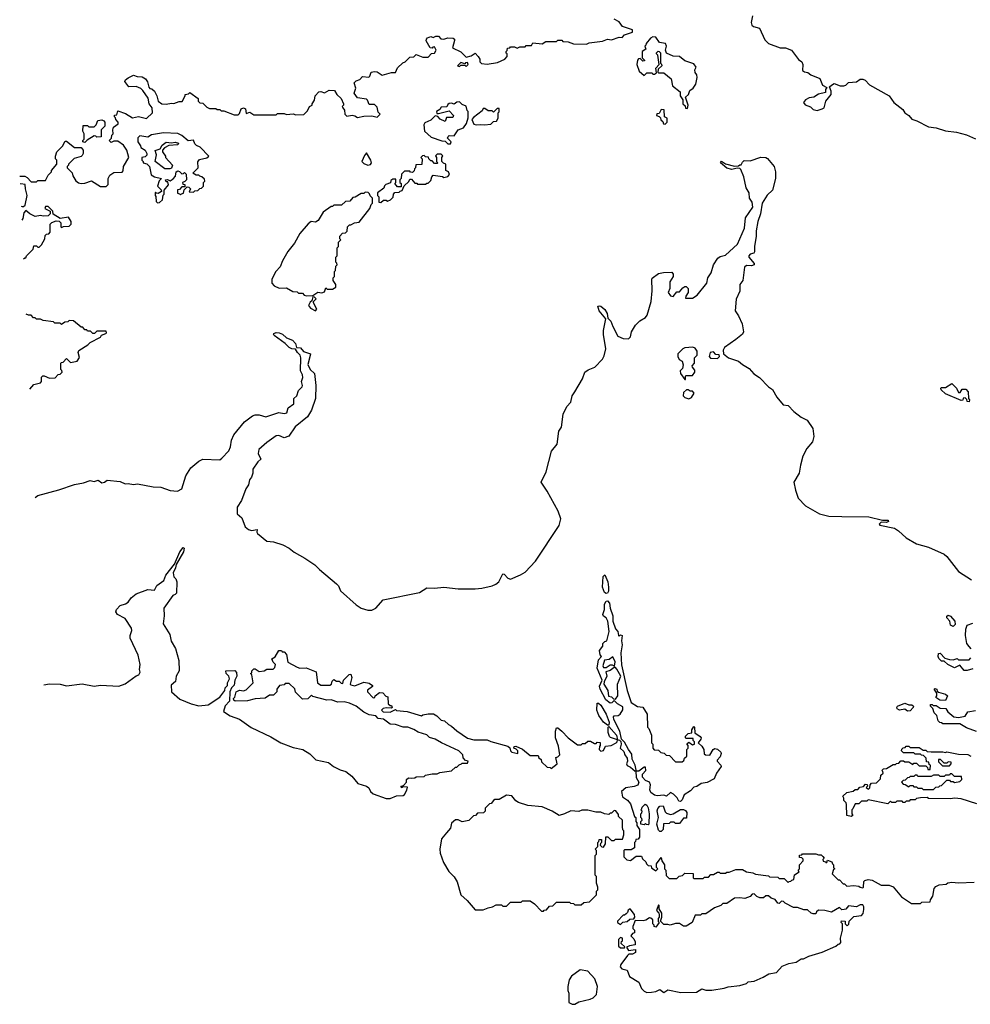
# Model space of a CAD drawing. Extents: x 2210602 to 2357277, y 510288 to 673808.
# Tile 131 of 256: x 2252007 to 2259265, y 596840 to 604357. Entities that reach past the tile are written whole.
import ezdxf

# ---------------------------------------------------------------- set-up
doc = ezdxf.new("R2010")
doc.units = 0

msp = doc.modelspace()

# ---------------------------------------------------------------- linework, layer by layer
at = {"layer": '0CON05XD'}
for points in [[(2255507.5, 604075), (2255520, 604055), (2255520, 604035), (2255531.7, 604021.7), (2255575, 604017.5), (2255655, 604031.2), (2255710, 604055), (2255730, 604075), (2255730, 604095), (2255721.7, 604101.7), (2255720, 604115), (2255728.3, 604121.7), (2255731.7, 604138.3), (2255748.3, 604141.7), (2255755, 604150), (2255785, 604150), (2255805, 604140), (2255825, 604150), (2255865, 604150), (2255875, 604160), (2255915, 604160), (2255925, 604180), (2255995, 604172.5), (2256025, 604190), (2256105, 604190), (2256115, 604200), (2256145, 604200), (2256155, 604190), (2256195, 604187.5), (2256235, 604172.5), (2256335, 604170), (2256355, 604180), (2256456.4, 604193.6), (2256495, 604208.8), (2256526.2, 604203.8), (2256585, 604224.2), (2256608, 604222), (2256625, 604240), (2256685, 604262.5), (2256685, 604280), (2256610, 604305), (2256585, 604340), (2256545, 604360)], [(2257602.5, 604385), (2257591.2, 604335), (2257597.5, 604315), (2257610, 604305), (2257655, 604292.5), (2257695, 604202.5), (2257724.2, 604174.2), (2257813, 604143), (2257855, 604141.2), (2257900, 604125), (2257952.3, 604052.3), (2257977.5, 604035), (2257986.7, 604015), (2257985, 603970), (2257998.3, 603958.3), (2258025, 603952.5), (2258046.4, 603936.4), (2258115, 603907.5), (2258137.7, 603857.7), (2258168.3, 603838.3), (2258160, 603825), (2258158.3, 603801.7), (2258105, 603787.5), (2258070, 603765), (2258035, 603760), (2258007.5, 603745), (2257992.5, 603725), (2258005, 603707.5), (2258045, 603692.5), (2258065, 603670), (2258095, 603663.3), (2258133.3, 603676.7), (2258150, 603685), (2258162.5, 603735), (2258202.5, 603785), (2258201.7, 603811.7), (2258190, 603845), (2258205, 603857.5), (2258225, 603870), (2258270.7, 603850.7), (2258298.3, 603851.7), (2258315, 603857.5), (2258335, 603876.7), (2258395, 603882.5), (2258425, 603902.5), (2258445, 603903.3), (2258462.5, 603895), (2258495, 603860), (2258645, 603776.7), (2258682, 603725), (2258750, 603670), (2258765.8, 603645), (2258794.6, 603624.6), (2258817.5, 603597.5), (2258855.6, 603585.6), (2258945, 603538.8), (2259005, 603530), (2259075, 603507.5), (2259159.3, 603499.3), (2259235, 603477.5), (2259305, 603447.5)], [(2252006.9, 603162.5), (2252045, 603162.5), (2252063, 603153), (2252095, 603120), (2252135, 603120), (2252145, 603130), (2252205, 603130), (2252225, 603170), (2252250, 603195), (2252250, 603205), (2252290, 603255), (2252290, 603285), (2252280, 603295), (2252280, 603315), (2252291.7, 603348.3), (2252335, 603390), (2252355, 603430), (2252365, 603430), (2252425, 603380), (2252475, 603380), (2252491.7, 603361.7), (2252492.5, 603335), (2252485, 603320), (2252477, 603313), (2252421.7, 603298.3), (2252380, 603255), (2252380, 603245), (2252370, 603235), (2252370, 603225), (2252408.3, 603188.3), (2252413.8, 603165), (2252435, 603127.5), (2252455, 603112.5), (2252475, 603106.7), (2252505, 603110), (2252555, 603126.7), (2252625, 603082.5), (2252667, 603083), (2252681.7, 603098.3), (2252682.5, 603145), (2252695, 603170), (2252725, 603190), (2252788.3, 603191.7), (2252797, 603203), (2252800, 603235), (2252840, 603305), (2252825, 603360), (2252799.3, 603399.3), (2252755, 603430), (2252725, 603430), (2252705, 603420), (2252690, 603435), (2252708.3, 603451.7), (2252710, 603475), (2252720, 603485), (2252717.5, 603515), (2252723, 603537), (2252758.3, 603561.7), (2252760, 603575), (2252740, 603595), (2252738.3, 603608.3), (2252730, 603615), (2252731.7, 603628.3), (2252748.3, 603631.7), (2252755, 603660), (2252815, 603640), (2252867, 603607), (2252915, 603616.7), (2252975, 603602.5), (2253020, 603645), (2253017.5, 603685), (2252996.7, 603715), (2252987, 603757), (2252946.4, 603816.4), (2252930.7, 603830.7), (2252895, 603846.7), (2252840, 603845), (2252810, 603885), (2252813.6, 603896.4), (2252835, 603912.5), (2252875, 603932.5), (2252905, 603922.5), (2252941.7, 603921.7), (2252966.4, 603906.4), (2252981.7, 603881.7), (2252991.7, 603841.7), (2253001.7, 603831.7), (2253015, 603830), (2253035, 603810), (2253053.3, 603775), (2253063.8, 603735), (2253092.5, 603715), (2253125, 603710.8), (2253165, 603718.8), (2253185, 603716.7), (2253225, 603732.5), (2253247, 603733), (2253270, 603775), (2253270, 603785), (2253295, 603790), (2253305, 603800), (2253370, 603755), (2253370, 603735), (2253381.7, 603721.7), (2253405, 603720), (2253435, 603690), (2253455, 603680), (2253505, 603680), (2253515, 603670), (2253535, 603670), (2253545, 603660), (2253565, 603660), (2253645, 603630), (2253675, 603630), (2253685, 603640), (2253698.8, 603675), (2253715, 603683.8), (2253730, 603675), (2253735, 603640), (2253765, 603650), (2253795, 603630), (2253965, 603630), (2253975, 603640), (2254025, 603640), (2254045, 603632.5), (2254095, 603637.5), (2254115, 603630), (2254177, 603633), (2254205, 603660), (2254220, 603695), (2254240, 603705), (2254240, 603715), (2254257, 603743), (2254262.5, 603775), (2254290, 603805), (2254305, 603807.5), (2254335, 603797.5), (2254370.7, 603819.3), (2254410, 603815), (2254427.5, 603785), (2254462.5, 603755), (2254480, 603715), (2254480, 603705), (2254470, 603695), (2254473, 603683), (2254487.5, 603665), (2254490, 603635), (2254505, 603620), (2254545, 603627.5), (2254565, 603623.3), (2254585, 603610), (2254635, 603621.2), (2254695, 603622.5), (2254735, 603612.5), (2254760, 603635), (2254745, 603650), (2254735, 603690), (2254715, 603710), (2254675, 603710), (2254663.3, 603743.3), (2254655, 603750), (2254585, 603760), (2254560, 603795), (2254572.5, 603835), (2254560, 603875), (2254575, 603890), (2254605, 603900), (2254625, 603922.5), (2254671.7, 603918.3), (2254680, 603925), (2254690, 603955), (2254715, 603962.5), (2254735, 603957.5), (2254775, 603932.5), (2254845, 603952.5), (2254877, 603953), (2254891.7, 603988.3), (2254931.7, 604028.3), (2254950, 604035), (2254985, 604070), (2255017, 604073), (2255035, 604090), (2255085, 604070), (2255125, 604070), (2255151.7, 604098.3), (2255175, 604100), (2255187.5, 604125), (2255175, 604150), (2255161.7, 604148.3), (2255155, 604140), (2255141.7, 604141.7), (2255110, 604195), (2255111.7, 604208.3), (2255121.7, 604218.3), (2255145, 604227.5), (2255165, 604220), (2255185, 604230), (2255205, 604230), (2255221.7, 604211.7), (2255245, 604207.5), (2255275, 604217.5), (2255317, 604217), (2255327, 604207), (2255327, 604197), (2255311.7, 604141.7), (2255375, 604112.5), (2255415, 604070), (2255455, 604080), (2255485, 604100), (2255507.5, 604075)], [(2257105, 603680), (2257110, 603705), (2257090, 603765), (2257112.5, 603785), (2257123.6, 603816.4), (2257150, 603835), (2257170, 603865), (2257180, 603915), (2257177.5, 603935), (2257163, 603953), (2257162.5, 603975), (2257172.5, 603995), (2257155, 604020), (2257085, 604043.3), (2257045, 604076), (2256995, 604078), (2256945, 604102.5), (2256937.5, 604125), (2256946, 604155), (2256936.7, 604175), (2256891.7, 604181.7), (2256863, 604223), (2256840, 604225), (2256822.5, 604215), (2256790, 604175), (2256788.3, 604161.7), (2256780, 604155), (2256788.3, 604131.7), (2256760, 604115), (2256760, 604065), (2256778.3, 604048.3), (2256778.3, 604041.7), (2256765, 604040), (2256745, 604060), (2256731.7, 604058.3), (2256723, 604047), (2256720, 604015), (2256737.5, 603965), (2256775, 603930), (2256795, 603950), (2256835, 603950), (2256841.7, 603941.7), (2256855, 603940), (2256868.3, 603951.7), (2256863, 603987), (2256890, 604015), (2256880, 604085), (2256870, 604095), (2256870, 604105), (2256883, 604117), (2256890, 604115), (2256900, 604105), (2256900, 604025), (2256908.3, 604018.3), (2256910, 604005), (2256881.7, 603978.3), (2256880, 603955), (2256885, 603950), (2256925, 603950), (2256980, 603905), (2256991.7, 603851.7), (2257050, 603805), (2257050, 603775), (2257070, 603745), (2257070, 603715), (2257088.3, 603698.3), (2257091.7, 603681.7), (2257105, 603680)], [(2255415, 604000), (2255430, 604015), (2255425, 604030), (2255411.7, 604028.3), (2255405, 604020), (2255375, 604030), (2255350, 604005), (2255365, 604000), (2255375, 604010), (2255405, 604010), (2255415, 604000)], [(2255295, 603410), (2255300, 603425), (2255273, 603453), (2255277.5, 603465), (2255285, 603472.5), (2255325, 603470), (2255353.6, 603516.4), (2255395, 603530), (2255417.5, 603565), (2255431.7, 603608.3), (2255430, 603655), (2255423, 603663), (2255417, 603697), (2255385, 603710), (2255365, 603730), (2255345, 603727.5), (2255325, 603712.5), (2255305, 603720), (2255285, 603717.5), (2255275, 603710), (2255268.3, 603691.7), (2255225, 603690), (2255215, 603670), (2255190, 603655), (2255191.7, 603641.7), (2255205, 603640), (2255285, 603660), (2255320, 603625), (2255315, 603610), (2255265, 603610), (2255255, 603580), (2255217, 603597), (2255198.3, 603618.3), (2255178.3, 603621.7), (2255145, 603590), (2255101.2, 603568.8), (2255092.5, 603555), (2255096.7, 603505), (2255149.3, 603459.3), (2255230.7, 603430.7), (2255255, 603430), (2255275, 603410), (2255295, 603410)], [(2255555, 603553.3), (2255605, 603560), (2255625, 603580), (2255648.3, 603581.7), (2255660, 603605), (2255660, 603645), (2255667, 603653), (2255668.3, 603678.3), (2255651.7, 603678.3), (2255625, 603650), (2255615, 603660), (2255585, 603660), (2255558.3, 603678.3), (2255545, 603680), (2255538.3, 603661.7), (2255470.7, 603609.3), (2255460, 603595), (2255475, 603560), (2255495, 603553.3), (2255525, 603557.5), (2255555, 603553.3)], [(2256935, 603560), (2256950, 603575), (2256950, 603605), (2256930, 603615), (2256928.3, 603668.3), (2256905, 603670), (2256888.3, 603641.7), (2256871.7, 603638.3), (2256870, 603625), (2256888.3, 603618.3), (2256898.3, 603608.3), (2256901.7, 603591.7), (2256918.3, 603578.3), (2256921.7, 603561.7), (2256935, 603560)], [(2252505, 603420), (2252490, 603425), (2252490, 603435), (2252500, 603445), (2252500, 603485), (2252490, 603505), (2252491.7, 603548.3), (2252525, 603550), (2252535, 603540), (2252575, 603540), (2252590, 603555), (2252603, 603587), (2252635, 603592.5), (2252650, 603585), (2252657.5, 603575), (2252657.5, 603545), (2252630, 603515), (2252628.3, 603461.7), (2252595, 603460), (2252588.3, 603468.3), (2252575, 603470), (2252521.7, 603438.3), (2252505, 603420)], [(2253058.3, 602958.3), (2253075, 602960), (2253098.3, 602981.7), (2253102.5, 603017.5), (2253110, 603025), (2253110, 603055), (2253142.5, 603095), (2253138.3, 603118.3), (2253125, 603120), (2253120, 603135), (2253135, 603137.5), (2253155, 603127.5), (2253178.3, 603141.7), (2253197, 603163), (2253202.5, 603195), (2253215, 603202.5), (2253228.3, 603198.3), (2253245, 603180), (2253258.3, 603181.7), (2253265, 603190), (2253278.3, 603178.3), (2253280, 603135), (2253268.3, 603121.7), (2253250, 603115), (2253251.7, 603101.7), (2253268.3, 603098.3), (2253268.3, 603081.7), (2253245, 603080), (2253228.3, 603061.7), (2253211.7, 603058.3), (2253211.7, 603031.7), (2253228.3, 603028.3), (2253235, 603020), (2253241.7, 603028.3), (2253258.3, 603031.7), (2253261.7, 603058.3), (2253285, 603080), (2253298.3, 603078.3), (2253310, 603065), (2253301.7, 603041.7), (2253335, 603040), (2253345, 603050), (2253368.3, 603051.7), (2253381.7, 603068.3), (2253395, 603070), (2253410, 603085), (2253410, 603115), (2253420, 603125), (2253418.3, 603138.3), (2253398.3, 603158.3), (2253381.7, 603161.7), (2253375, 603170), (2253355, 603170), (2253330, 603185), (2253370, 603225), (2253368.3, 603271.7), (2253380.7, 603289.3), (2253435, 603302.5), (2253450, 603315), (2253385, 603382.5), (2253357, 603397), (2253345, 603410), (2253335, 603436.7), (2253292.5, 603432.5), (2253245, 603472.5), (2253215, 603487.5), (2253105, 603492.5), (2253013, 603477), (2252985, 603460), (2252925, 603470), (2252910, 603455), (2252910, 603425), (2252930, 603395), (2252931.7, 603381.7), (2252965, 603360), (2252977.5, 603335), (2252977, 603323), (2252965, 603310), (2252940, 603305), (2252940, 603285), (2252950, 603275), (2252950, 603265), (2252977, 603257), (2252997, 603237), (2253011.7, 603171.7), (2253035, 603157.5), (2253090, 603145), (2253073, 603127), (2253060, 603085), (2253088.3, 603058.3), (2253090, 603045), (2253065, 603030), (2253051.7, 603031.7), (2253045, 603040), (2253040, 603035), (2253040, 603015), (2253047.5, 603007.5), (2253048.3, 602968.3), (2253058.3, 602958.3)], [(2253153, 603217), (2253115, 603217.5), (2253040, 603275), (2253052.5, 603325), (2253041.7, 603358.3), (2253078.3, 603371.7), (2253095, 603400), (2253125, 603422.5), (2253165, 603417.5), (2253195, 603422.5), (2253220, 603415), (2253215, 603402.5), (2253145, 603397.5), (2253111.7, 603378.3), (2253098.3, 603361.7), (2253098.3, 603348.3), (2253120, 603315), (2253120, 603305), (2253172.5, 603245), (2253165, 603222.5), (2253153, 603217)], [(2252124, 600709.8), (2252145.7, 600724.3), (2252305, 600768), (2252425, 600809.2), (2252495, 600820), (2252545, 600840), (2252575, 600831.2), (2252605, 600841.4), (2252635, 600820), (2252653.3, 600825), (2252675, 600842), (2252775, 600830), (2252813.2, 600813.2), (2252835, 600817.1), (2252875, 600809.4), (2252906.1, 600813.9), (2253025, 600790.8), (2253085, 600787.1), (2253155, 600763.1), (2253212.5, 600757.5), (2253244.2, 600775.8), (2253274.8, 600875.2), (2253313.1, 600935), (2253375, 600987.7), (2253405, 601001.1), (2253535, 600997.5), (2253550.7, 601009.3), (2253603.8, 601065), (2253615.6, 601095), (2253623.7, 601146.3), (2253641.3, 601188.7), (2253723, 601287), (2253785, 601332), (2253805, 601340), (2253835, 601340), (2253885, 601323.8), (2253985, 601357.5), (2254025, 601350), (2254046.7, 601355), (2254057, 601393), (2254100, 601425), (2254100, 601465), (2254123.3, 601485), (2254136, 601525), (2254162.5, 601555), (2254165.7, 601565), (2254158, 601595), (2254168.8, 601625), (2254166.9, 601645), (2254150, 601675), (2254153.8, 601775), (2254149.1, 601795), (2254128.1, 601815), (2254112.5, 601842.5), (2254085, 601844), (2254065, 601854.2), (2254034, 601885), (2253950, 601945), (2253944, 601955), (2253948, 601962), (2253965, 601968.6), (2253987.3, 601967.3), (2254013.8, 601955), (2254045, 601929.2), (2254090, 601910), (2254113.6, 601883.6), (2254120, 601855), (2254150.7, 601850.7), (2254175, 601822.5), (2254226.1, 601806.1), (2254225.7, 601794.3), (2254206.9, 601725), (2254225, 601687.5), (2254258.8, 601655), (2254268, 601565), (2254266, 601465), (2254234.4, 601375), (2254204.3, 601325), (2254110.9, 601249.1), (2254062.7, 601177.3), (2254025, 601164.5), (2253985, 601182.9), (2253965, 601179.4), (2253895, 601128.8), (2253834, 601075), (2253828.8, 601045), (2253847, 601003), (2253825, 600982.5), (2253786.7, 600925), (2253786.7, 600895), (2253776.7, 600865), (2253762.5, 600845), (2253753.1, 600805), (2253734.4, 600775), (2253700.8, 600685), (2253666.2, 600635), (2253667.5, 600585), (2253703.3, 600555), (2253727.5, 600485), (2253754.1, 600464.1), (2253777, 600457), (2253820, 600465), (2253817.5, 600445), (2253823.3, 600435), (2253893.6, 600376.4), (2253945, 600370.8), (2254015, 600347.5), (2254065, 600322), (2254102.2, 600292.2), (2254185, 600247.1), (2254261.2, 600195), (2254295, 600160), (2254425, 600051.2), (2254440, 600035), (2254457.5, 599997.5), (2254575, 599888.6), (2254615, 599864.4), (2254665, 599848.8), (2254695, 599850), (2254725, 599863.8), (2254782.3, 599927.7), (2255060, 599985), (2255115, 600020), (2255175, 600016.2), (2255245, 600025.8), (2255355, 600012), (2255485, 600011.4), (2255535, 600015.8), (2255615, 600035.7), (2255643.2, 600046.8), (2255664, 600065), (2255695, 600126.2), (2255705, 600123.8), (2255735, 600094), (2255755, 600086.2), (2255831.7, 600118.3), (2255865, 600140), (2255946.1, 600223.9), (2256126.7, 600495), (2256138.8, 600545), (2256118.8, 600605), (2256035, 600757.5), (2255987.5, 600825), (2256027.5, 600905), (2256068.3, 601061.7), (2256110, 601115), (2256122.9, 601215), (2256142.7, 601247.3), (2256156, 601345), (2256185, 601403.3), (2256214.2, 601435.8), (2256224, 601485), (2256245, 601516.7), (2256303.3, 601615), (2256322.5, 601665), (2256346.4, 601683.6), (2256397.5, 601705), (2256457.5, 601765), (2256469.3, 601790.7), (2256483.3, 601845), (2256464.1, 601954.1), (2256464.1, 601984.1), (2256483.3, 602073.3), (2256431.4, 602135), (2256420, 602170), (2256435, 602173.3), (2256445, 602168.8), (2256475, 602143.3), (2256492, 602115), (2256498.3, 602078.3), (2256521.2, 602055), (2256534.4, 602014.4), (2256575, 601940), (2256615, 601922), (2256655, 601921.2), (2256670.8, 601935), (2256678, 601975), (2256708, 602025), (2256741.7, 602058.3), (2256785.6, 602084.4), (2256798.8, 602101.2), (2256828, 602205), (2256836.1, 602286.1), (2256832.5, 602375), (2256837, 602383), (2256885, 602418.8), (2256922.3, 602427.7), (2256985, 602428.8), (2256997.5, 602415), (2256997.5, 602395), (2256970, 602355), (2256970, 602305), (2256957.5, 602275), (2256975, 602247.5), (2256997, 602243), (2257025, 602280), (2257045, 602280), (2257070.7, 602309.3), (2257085, 602320), (2257095, 602320), (2257110, 602305), (2257110, 602275), (2257092.5, 602245), (2257091.7, 602231.7), (2257145, 602230), (2257179.2, 602255), (2257253.8, 602345), (2257261.2, 602385), (2257286.2, 602425), (2257304.2, 602485.8), (2257336.7, 602535), (2257355, 602548.8), (2257395, 602560), (2257487, 602643), (2257540, 602765), (2257548.8, 602845), (2257603.3, 602925), (2257600, 602965), (2257580, 602995), (2257577.5, 603035), (2257553, 603073), (2257537, 603157), (2257513, 603213), (2257505, 603220), (2257485, 603222.5), (2257445, 603213.3), (2257405, 603223.8), (2257357.5, 603265), (2257365, 603277.5), (2257395, 603256.7), (2257465, 603237.5), (2257495, 603240), (2257505, 603250), (2257515, 603250), (2257525, 603270), (2257538.3, 603281.7), (2257585, 603280), (2257665, 603306.7), (2257705, 603303.8), (2257717, 603297), (2257766.9, 603235), (2257777.5, 603195), (2257777.8, 603145), (2257755.7, 603055), (2257713.7, 603016.3), (2257675.6, 602955), (2257664.3, 602875.7), (2257643.5, 602815), (2257630, 602745), (2257631.2, 602705), (2257618.1, 602625), (2257618, 602585), (2257613.3, 602575), (2257584.1, 602565.9), (2257573.3, 602555), (2257574.2, 602544.2), (2257614.3, 602495), (2257614.2, 602485), (2257595, 602476.7), (2257555, 602479.2), (2257541.7, 602468.3), (2257527.1, 602365), (2257506, 602335), (2257506, 602285), (2257477, 602223), (2257470.6, 602135), (2257496, 602095), (2257522, 602035), (2257534.4, 601975), (2257525.8, 601955), (2257475.4, 601914.6), (2257387.5, 601855), (2257377.5, 601835), (2257380, 601805), (2257420, 601775), (2257495, 601748.8), (2257525, 601723.8), (2257577.5, 601695), (2257612.4, 601652.4), (2257655, 601626.2), (2257724.5, 601554.5), (2257754.2, 601534.2), (2257786.7, 601475), (2257835, 601417.5), (2257875, 601412.5), (2257916.7, 601365), (2257972.7, 601322.7), (2258019.1, 601299.1), (2258063.8, 601235), (2258070, 601175), (2258059.2, 601135), (2258016.8, 601083.2), (2257987.5, 601025), (2257968, 600955), (2257959.2, 600895), (2257918.8, 600825), (2257930, 600765), (2257951.2, 600705), (2258006.7, 600645), (2258114.2, 600584.2), (2258185, 600566.2), (2258284.2, 600564.2), (2258490.5, 600560.5), (2258595, 600536.2), (2258637.5, 600535), (2258640, 600525), (2258625, 600517.5), (2258585, 600520), (2258570, 600505), (2258575, 600497.5), (2258685, 600474.2), (2258715.6, 600455.6), (2258775, 600400), (2258854.4, 600354.4), (2258945, 600330.8), (2259065.5, 600275.5), (2259085, 600258.8), (2259174.4, 600144.4), (2259275, 600080.8)], [(2254665, 603246.2), (2254685, 603252.5), (2254693.3, 603265), (2254688, 603285), (2254655, 603340), (2254639.3, 603320.7), (2254620, 603275), (2254635, 603258), (2254665, 603246.2)], [(2254765, 602960), (2254785, 602980), (2254805, 602980), (2254815, 602972.5), (2254838.3, 602981.7), (2254858.3, 603001.7), (2254860, 603025), (2254871.7, 603038.3), (2254905, 603040), (2254911.7, 603048.3), (2254928.3, 603051.7), (2254941.7, 603088.3), (2254978.3, 603121.7), (2254985, 603140), (2254998.3, 603138.3), (2255025, 603110), (2255038.3, 603108.3), (2255045, 603100), (2255105, 603100), (2255115, 603110), (2255125, 603110), (2255145, 603130), (2255153, 603157), (2255165, 603170), (2255235, 603160), (2255245, 603152.5), (2255275, 603160), (2255287.5, 603175), (2255280, 603195), (2255260, 603205), (2255260, 603255), (2255241.7, 603261.7), (2255230, 603275), (2255230, 603305), (2255238.3, 603318.3), (2255225, 603330), (2255195, 603330), (2255181.7, 603318.3), (2255190, 603305), (2255190, 603275), (2255200, 603265), (2255195, 603260), (2255175, 603260), (2255155, 603280), (2255145, 603280), (2255130, 603295), (2255128.3, 603308.3), (2255105, 603310), (2255095, 603320), (2255081.7, 603318.3), (2255070, 603305), (2255080, 603295), (2255078.3, 603251.7), (2255031.7, 603248.3), (2255030, 603225), (2255021.7, 603218.3), (2255018.3, 603201.7), (2255005, 603190), (2254991.7, 603191.7), (2254985, 603200), (2254945, 603200), (2254921.7, 603178.3), (2254920, 603145), (2254910, 603135), (2254910, 603115), (2254920, 603105), (2254918.3, 603081.7), (2254891.7, 603081.7), (2254870, 603105), (2254880, 603115), (2254878.3, 603138.3), (2254855, 603140), (2254841.7, 603128.3), (2254838.3, 603111.7), (2254801.7, 603098.3), (2254791.7, 603088.3), (2254788.3, 603071.7), (2254740, 603035), (2254740, 603015), (2254750, 603005), (2254750, 602965), (2254765, 602960)], [(2252017.9, 602932.5), (2252025, 602930), (2252035, 602930), (2252048, 602942), (2252063.3, 603015), (2252050, 603065), (2252048.3, 603098.3), (2252015, 603102.5), (2252009.8, 603101.2)], [(2254198.3, 602248.3), (2254245, 602250), (2254283, 602277), (2254315, 602272.5), (2254335, 602280), (2254345, 602310), (2254355, 602300), (2254395, 602300), (2254420, 602315), (2254420, 602335), (2254400, 602365), (2254400, 602385), (2254410, 602395), (2254410, 602435), (2254417, 602443), (2254420, 602475), (2254430, 602485), (2254428.3, 602498.3), (2254420, 602505), (2254420, 602545), (2254430, 602555), (2254430, 602615), (2254440, 602625), (2254441.7, 602658.3), (2254460, 602675), (2254450, 602685), (2254450, 602705), (2254471.7, 602728.3), (2254495, 602730), (2254508.3, 602741.7), (2254510, 602775), (2254525, 602790), (2254535, 602790), (2254563, 602807), (2254598.3, 602811.7), (2254680, 602915), (2254690, 602945), (2254700, 602955), (2254700, 602995), (2254681.7, 603011.7), (2254678.3, 603028.3), (2254668.3, 603038.3), (2254645, 603040), (2254635, 603030), (2254615, 603030), (2254568.3, 603001.7), (2254551.7, 602998.3), (2254528.3, 602971.7), (2254495, 602970), (2254465, 602940), (2254405, 602940), (2254395, 602930), (2254385, 602930), (2254323.6, 602886.4), (2254286.4, 602823.6), (2254265, 602810), (2254233, 602817), (2254210.7, 602799.3), (2254146.4, 602723.6), (2254105, 602650), (2254053.9, 602586.1), (2254013.3, 602515), (2253995, 602470), (2253962.5, 602435), (2253932.5, 602375), (2253932.5, 602345), (2253950, 602325), (2253988.3, 602308.3), (2254045, 602310), (2254093, 602283), (2254125, 602280), (2254135, 602270), (2254165, 602270), (2254180, 602255), (2254198.3, 602248.3)], [(2252037, 602532), (2252045, 602540), (2252055, 602540), (2252060, 602555), (2252110, 602605), (2252115, 602630), (2252135, 602630), (2252145, 602620), (2252155, 602620), (2252173, 602637), (2252200, 602685), (2252201.7, 602708.3), (2252211.7, 602718.3), (2252228.3, 602721.7), (2252240, 602735), (2252240, 602795), (2252251.7, 602808.3), (2252285, 602820), (2252308.3, 602818.3), (2252320, 602805), (2252320, 602775), (2252325, 602770), (2252342.5, 602777.5), (2252385, 602780), (2252400, 602795), (2252400, 602815), (2252378.3, 602848.3), (2252315, 602840), (2252261.7, 602871.7), (2252260, 602895), (2252225, 602930), (2252205, 602930), (2252200, 602915), (2252240, 602895), (2252240, 602875), (2252225, 602860), (2252185, 602857.5), (2252165, 602862.5), (2252125, 602853.3), (2252083.9, 602873.9), (2252055, 602900), (2252038.3, 602881.7), (2252031.7, 602838.3), (2252022.9, 602827.4)], [(2254265, 602133.3), (2254276.4, 602146.4), (2254250, 602195), (2254250, 602205), (2254270, 602225), (2254258.3, 602238.3), (2254245, 602240), (2254238.3, 602211.7), (2254225, 602200), (2254212.5, 602175), (2254227.5, 602155), (2254265, 602133.3)], [(2252084.5, 601537.3), (2252115, 601572.5), (2252166.4, 601583.6), (2252172.5, 601595), (2252173, 601627), (2252183, 601637), (2252195, 601637.5), (2252235, 601620), (2252278.3, 601621.7), (2252301.7, 601648.3), (2252315, 601650), (2252330, 601665), (2252328.3, 601678.3), (2252320, 601685), (2252320, 601735), (2252325, 601740), (2252338.3, 601741.7), (2252365, 601770), (2252395, 601740), (2252445, 601750), (2252463, 601777), (2252453.3, 601815), (2252458.8, 601831.2), (2252527.5, 601875), (2252545, 601892.5), (2252625, 601932.5), (2252631.7, 601948.3), (2252665, 601960), (2252670, 601965), (2252668.3, 601978.3), (2252595, 601980), (2252578.3, 601961.7), (2252565, 601960), (2252548.3, 601978.3), (2252525, 601980), (2252518.3, 601988.3), (2252505, 601990), (2252488.3, 602008.3), (2252475, 602010), (2252417, 602057), (2252385, 602060), (2252375, 602050), (2252351.7, 602048.3), (2252325, 602030), (2252315, 602040), (2252275, 602040), (2252265, 602050), (2252185, 602060), (2252165, 602070), (2252135, 602070), (2252125, 602080), (2252111.7, 602081.7), (2252095, 602100), (2252075, 602100), (2252057.3, 602107.8)], [(2257090, 601610), (2257090, 601635), (2257095, 601640), (2257145, 601640), (2257162.5, 601665), (2257161.7, 601681.7), (2257143, 601703), (2257142.5, 601715), (2257160, 601735), (2257160, 601775), (2257180, 601795), (2257180, 601825), (2257165, 601850), (2257146.4, 601856.4), (2257085, 601852.5), (2257070, 601845), (2257033, 601807), (2257032.5, 601785), (2257043.3, 601763.3), (2257065, 601750), (2257071.7, 601721.7), (2257067, 601693), (2257050, 601675), (2257052.5, 601655), (2257085, 601610), (2257090, 601610)], [(2257335, 601770), (2257350, 601785), (2257348.3, 601798.3), (2257321.7, 601801.7), (2257305, 601820), (2257280, 601815), (2257270, 601785), (2257281.7, 601771.7), (2257335, 601770)], [(2259255, 601440), (2259241.7, 601441.7), (2259238.3, 601458.3), (2259225, 601470), (2259211.7, 601468.3), (2259208.3, 601451.7), (2259195, 601450), (2259075, 601500), (2259041.7, 601531.7), (2259040, 601545), (2259045, 601550), (2259075, 601550), (2259125, 601580), (2259160, 601545), (2259175, 601510), (2259188.3, 601511.7), (2259203, 601537), (2259230, 601535), (2259247.5, 601515), (2259250, 601465), (2259260, 601455), (2259255, 601440)], [(2257115, 601463.3), (2257136.4, 601473.6), (2257157.5, 601505), (2257145, 601520), (2257125, 601520), (2257111.7, 601531.7), (2257098.3, 601531.7), (2257075, 601510), (2257072.5, 601485), (2257085, 601472.5), (2257115, 601463.3)], [(2252192.3, 599279.2), (2252235, 599286.8), (2252315, 599283.2), (2252365, 599272.2), (2252485, 599287.1), (2252575, 599270), (2252625, 599277.5), (2252765, 599269.6), (2252813.3, 599286.7), (2252895, 599346.7), (2252916.7, 599355), (2252927.5, 599375), (2252922.5, 599395), (2252926.2, 599435), (2252911.4, 599505), (2252850, 599635), (2252850, 599655), (2252863.6, 599693.6), (2252860.5, 599710.5), (2252812.5, 599785), (2252752.5, 599815), (2252741.2, 599835), (2252746, 599855), (2252773.3, 599885), (2252815, 599896.7), (2252835, 599910), (2252857.3, 599942.7), (2252895, 599973.8), (2252985, 600005.7), (2253035, 600002.5), (2253053.2, 600036.8), (2253107.5, 600075), (2253122, 600115), (2253190, 600200), (2253228.8, 600295), (2253255, 600327.5), (2253262.5, 600322.5), (2253258.8, 600295), (2253201.7, 600198.3), (2253197, 600173), (2253177.5, 600135), (2253183, 600103), (2253198.3, 600088.3), (2253207.5, 600065), (2253205, 599980), (2253195, 599967.5), (2253175, 599960), (2253107.5, 599865), (2253111.2, 599805), (2253103.3, 599745), (2253153.9, 599663.9), (2253163, 599613), (2253195.9, 599555.9), (2253222.5, 599465), (2253223.3, 599385), (2253202, 599345), (2253196, 599305), (2253164.5, 599275.5), (2253166, 599225), (2253229.3, 599169.3), (2253315, 599134.2), (2253375, 599118), (2253445, 599126.2), (2253535, 599183.8), (2253573.3, 599235), (2253576.2, 599255), (2253592.5, 599275), (2253593.3, 599295), (2253608.8, 599325), (2253602.5, 599345), (2253582.5, 599365), (2253580, 599385), (2253648.8, 599388.8), (2253663, 599373), (2253666, 599345), (2253650, 599315), (2253643.6, 599276.4), (2253623, 599257), (2253612.5, 599225), (2253610, 599155), (2253575, 599117.5), (2253563.8, 599075), (2253615, 599042), (2253685.7, 599015.7), (2253773.3, 598953.3), (2253925, 598880.8), (2254001.2, 598835), (2254095, 598801.5), (2254168.8, 598785), (2254222.4, 598752.4), (2254267, 598707), (2254365, 598685.8), (2254403.3, 598655), (2254455, 598630), (2254497.7, 598617.7), (2254542.9, 598582.9), (2254587.5, 598525), (2254655.7, 598505.7), (2254673, 598493), (2254686.2, 598465), (2254705, 598448), (2254805, 598410), (2254835, 598412), (2254885, 598431.2), (2254935, 598434.4), (2254945, 598442), (2254963.3, 598475), (2254967, 598497), (2254935, 598500), (2254922.5, 598492.5), (2254920, 598505), (2254938.3, 598511.7), (2254960, 598535), (2254960, 598555), (2254975, 598570), (2254995, 598567.5), (2255025, 598570), (2255035, 598577.5), (2255095, 598580), (2255105, 598590), (2255155, 598600), (2255195, 598600), (2255215, 598610), (2255305, 598622.5), (2255335, 598650), (2255345, 598650), (2255361.7, 598668.3), (2255380, 598675), (2255385, 598680), (2255425, 598680), (2255430, 598695), (2255411.7, 598701.7), (2255391.7, 598721.7), (2255390, 598745), (2255360, 598775), (2255226.7, 598836.7), (2255180, 598865), (2255136.4, 598876.4), (2255115, 598896.2), (2255048.3, 598918.3), (2255015, 598938.8), (2254970, 598955), (2254935, 598956.7), (2254876.4, 598976.4), (2254835, 598977.5), (2254785, 599016.2), (2254745, 599022.5), (2254725, 599042.5), (2254675, 599050), (2254635, 599070), (2254575, 599116.7), (2254525, 599140), (2254485, 599150), (2254435, 599147.5), (2254385, 599163.3), (2254350.7, 599160.7), (2254245, 599190), (2254235, 599200), (2254207, 599173), (2254165, 599170), (2254111.7, 599221.7), (2254108.3, 599248.3), (2254065, 599290), (2254035, 599290), (2254025, 599280), (2253990, 599275), (2253970, 599245), (2253970, 599225), (2253958.3, 599211.7), (2253945, 599200), (2253915, 599200), (2253881.7, 599178.3), (2253805, 599172.5), (2253745, 599157.5), (2253653, 599153), (2253641.7, 599161.7), (2253640, 599175), (2253650, 599185), (2253660, 599225), (2253685, 599237.5), (2253715, 599232.5), (2253735, 599240), (2253790, 599295), (2253780, 599355), (2253770, 599365), (2253778.3, 599371.7), (2253780, 599385), (2253795, 599400), (2253805, 599400), (2253835, 599380), (2253873, 599387), (2253895, 599397.5), (2253941.7, 599398.3), (2253955, 599410), (2253960, 599435), (2253941.7, 599451.7), (2253933.3, 599476.7), (2253956.4, 599493.6), (2253985, 599540), (2254005, 599540), (2254011.7, 599531.7), (2254025, 599530), (2254045, 599510), (2254055, 599452.5), (2254125, 599413.3), (2254145, 599406.7), (2254195, 599407.5), (2254269.3, 599379.3), (2254280, 599295), (2254305, 599276.7), (2254375, 599277.5), (2254387.5, 599285), (2254393, 599307), (2254405, 599320), (2254425, 599307.5), (2254447, 599307), (2254461.7, 599291.7), (2254475, 599290), (2254480, 599315), (2254521.7, 599358.3), (2254535, 599360), (2254542.5, 599335), (2254530, 599285), (2254535, 599280), (2254565, 599272.5), (2254635, 599300), (2254675, 599292.5), (2254700, 599275), (2254700, 599265), (2254661.7, 599238.3), (2254662.5, 599225), (2254705, 599180), (2254718.3, 599181.7), (2254720, 599195), (2254755, 599220), (2254778.3, 599218.3), (2254801.7, 599191.7), (2254818.3, 599188.3), (2254820, 599135), (2254835, 599120), (2254845, 599120), (2254850, 599105), (2254845, 599100), (2254805, 599102.5), (2254783, 599097), (2254770, 599085), (2254783, 599073), (2254835, 599070), (2254875, 599090), (2254883.3, 599083.3), (2254966.4, 599076.4), (2255075, 599042.5), (2255085, 599050), (2255125, 599057.5), (2255166.4, 599056.4), (2255193, 599043), (2255225, 599010), (2255250, 599005), (2255280, 598975), (2255305, 598962.5), (2255345, 598927.5), (2255425, 598872.5), (2255475, 598860), (2255575, 598860), (2255605, 598847.5), (2255735, 598810), (2255748.3, 598798.3), (2255753.3, 598775), (2255765, 598763.8), (2255810, 598755), (2255810, 598775), (2255798.3, 598788.3), (2255780, 598795), (2255781.7, 598808.3), (2255795, 598810), (2255847, 598787), (2255905, 598740), (2255965, 598740), (2255971.7, 598721.7), (2255988.3, 598708.3), (2255991.7, 598691.7), (2256035, 598650), (2256057, 598647), (2256065, 598640), (2256110, 598675), (2256100, 598725), (2256115, 598730), (2256130, 598745), (2256121.7, 598811.7), (2256097.5, 598875), (2256097.5, 598925), (2256105, 598950), (2256115, 598950), (2256146.4, 598926.4), (2256193.6, 598873.6), (2256265, 598820), (2256295, 598820), (2256305, 598830), (2256325, 598830), (2256345, 598850), (2256365, 598850), (2256395, 598830), (2256408.3, 598831.7), (2256415, 598840), (2256438.3, 598838.3), (2256440, 598815), (2256433, 598807), (2256432.5, 598785), (2256445, 598772.5), (2256465, 598777.5), (2256480, 598810), (2256523.9, 598816.1), (2256560, 598835), (2256567.5, 598845), (2256570, 598860), (2256517.5, 598877.5), (2256510, 598885), (2256500, 598915), (2256500, 598955), (2256505, 598960), (2256563.3, 598895), (2256570, 598860), (2256587, 598857), (2256597, 598847), (2256600, 598825), (2256592.5, 598795), (2256620.7, 598770.7), (2256627.5, 598745), (2256645, 598720), (2256646.7, 598695), (2256640, 598675), (2256643.9, 598663.9), (2256670.5, 598650.5), (2256705, 598620), (2256713, 598627), (2256706.9, 598665), (2256682.7, 598712.7), (2256679.5, 598749.5), (2256656, 598786), (2256625, 598842.5), (2256603, 598863), (2256588, 598925), (2256542, 599015), (2256540, 599035), (2256545, 599042.5), (2256576.4, 599043.6), (2256592.5, 599055), (2256611.7, 599088.3), (2256611.7, 599111.7), (2256570, 599135), (2256545, 599160), (2256528.3, 599141.7), (2256515, 599140), (2256482.5, 599165), (2256438, 599245), (2256435, 599270), (2256453.3, 599315), (2256417, 599407), (2256425, 599470), (2256450, 599495), (2256438.3, 599508.3), (2256435, 599540), (2256460, 599575), (2256460, 599595), (2256475, 599610), (2256490, 599615), (2256508, 599685), (2256498.6, 599765), (2256485, 599791.2), (2256464, 599804), (2256458.8, 599815), (2256471.4, 599855), (2256471.1, 599895), (2256485, 599917.1), (2256495, 599919.2), (2256511.2, 599901.2), (2256514.4, 599864.4), (2256536.7, 599805), (2256536.2, 599765), (2256555, 599707.5), (2256573.3, 599685), (2256580, 599655), (2256585, 599650), (2256595, 599660), (2256607.5, 599655), (2256602.5, 599615), (2256606.7, 599585), (2256595.6, 599524.4), (2256602.4, 599432.4), (2256646.2, 599235), (2256676.2, 599145), (2256725, 599112.5), (2256765, 599107.5), (2256797.5, 599055), (2256800, 598955), (2256810, 598945), (2256830, 598895), (2256830, 598835), (2256840, 598825), (2256840, 598795), (2256851.7, 598781.7), (2256885, 598780), (2256901.7, 598761.7), (2256928.3, 598758.3), (2256941.7, 598741.7), (2256968.3, 598738.3), (2257015, 598690), (2257065, 598690), (2257078.3, 598701.7), (2257081.7, 598718.3), (2257100, 598735), (2257100, 598785), (2257110, 598795), (2257110, 598815), (2257101.7, 598828.3), (2257115, 598840), (2257145, 598820), (2257160, 598825), (2257160, 598845), (2257150, 598855), (2257148.3, 598868.3), (2257095, 598870), (2257090, 598875), (2257091.7, 598888.3), (2257111.7, 598908.3), (2257138.3, 598911.7), (2257140, 598935), (2257155, 598960), (2257160, 598955), (2257161.7, 598911.7), (2257202.5, 598885), (2257208.8, 598875), (2257207, 598863), (2257187.5, 598835), (2257215, 598810), (2257230, 598785), (2257231.7, 598751.7), (2257243.6, 598743.6), (2257275, 598742.5), (2257302.5, 598785), (2257315, 598792.5), (2257335, 598787.5), (2257360, 598765), (2257363.3, 598755), (2257355, 598730), (2257332.5, 598705), (2257332.5, 598695), (2257360, 598665), (2257362.5, 598655), (2257327.5, 598605), (2257309.3, 598560.7), (2257257, 598533), (2257210, 598525), (2257177, 598503), (2257155, 598497.5), (2257129.3, 598470.7), (2257080.7, 598439.3), (2257065, 598400), (2257051.7, 598388.3), (2257040.7, 598390.7), (2257026.4, 598416.4), (2257000, 598445), (2256976.4, 598456.4), (2256945, 598430)], [(2256485, 599976), (2256472, 599985), (2256455.8, 600025), (2256460.8, 600105), (2256475, 600117.5), (2256496.7, 600065), (2256503.8, 600025), (2256502.5, 599995), (2256495, 599980), (2256485, 599976)], [(2259135, 599723.3), (2259112.5, 599735), (2259107.5, 599765), (2259085, 599790), (2259086.7, 599803.3), (2259095, 599810), (2259115, 599802.5), (2259146.7, 599765), (2259149.3, 599740.7), (2259135, 599723.3)], [(2259272.5, 599555), (2259255, 599572.5), (2259237.5, 599595), (2259227.5, 599655), (2259230, 599705), (2259240, 599735), (2259285, 599750)], [(2256485, 599410), (2256515, 599432.5), (2256531.7, 599431.7), (2256548.3, 599421.7), (2256552.5, 599455), (2256535, 599492.5), (2256507, 599473), (2256473, 599467), (2256460, 599425), (2256465, 599410), (2256485, 599410)], [(2259285, 599400), (2259241.7, 599388.3), (2259218.3, 599388.3), (2259185, 599430), (2259145, 599407.5), (2259093.9, 599433.9), (2259065, 599460), (2259045, 599460), (2259025, 599480), (2259020, 599495), (2259021.7, 599518.3), (2259035, 599520), (2259071.7, 599481.7), (2259105, 599472.5), (2259135, 599470), (2259165, 599480), (2259175, 599470), (2259255, 599470), (2259270, 599485)], [(2256555, 599170), (2256573.3, 599195), (2256570, 599285), (2256596, 599345), (2256565, 599397.5), (2256555, 599410), (2256545, 599410), (2256515, 599387.5), (2256481.7, 599378.3), (2256490, 599345), (2256468.3, 599301.7), (2256467.5, 599285), (2256497.5, 599235), (2256501.7, 599191.7), (2256525, 599187.5), (2256541.7, 599171.7), (2256555, 599170)], [(2259075, 599160), (2259033, 599163), (2259002.5, 599182.5), (2259010, 599195), (2259010, 599215), (2258990, 599245), (2258995, 599250), (2259010, 599245), (2259011.7, 599231.7), (2259021.7, 599221.7), (2259075, 599207.5), (2259090, 599195), (2259075, 599160)], [(2256505, 598970), (2256495, 598970), (2256463.6, 598993.6), (2256427.5, 599045), (2256412.5, 599085), (2256415, 599140), (2256425, 599140), (2256445, 599122.5), (2256485.7, 599055.7), (2256508.8, 598995), (2256505, 598970)], [(2258785, 599077.5), (2258765, 599093.3), (2258725, 599086.7), (2258707.5, 599095), (2258703.3, 599105), (2258710, 599115), (2258765, 599140), (2258795, 599127.5), (2258817.5, 599127.5), (2258830, 599115), (2258827.5, 599105), (2258805, 599080), (2258785, 599077.5)], [(2259313.3, 598923.3), (2259235, 598950), (2259185, 598980), (2259055, 598980), (2259045, 598990), (2259031.7, 598991.7), (2259020, 599005), (2259010, 599045), (2258990, 599065), (2258978.3, 599098.3), (2258960, 599115), (2258961.7, 599128.3), (2258975, 599130), (2258981.7, 599121.7), (2259005, 599120), (2259035, 599100), (2259077.5, 599097.5), (2259093.6, 599073.6), (2259140, 599035), (2259175, 599030), (2259225, 599040), (2259246.2, 599073.8), (2259305, 599082.5)], [(2259315, 598370), (2259195, 598407.5), (2259145, 598412.5), (2259115, 598407.5), (2258945, 598410), (2258935, 598420), (2258885, 598417.5), (2258855, 598410), (2258845, 598400), (2258805, 598400), (2258798.3, 598391.7), (2258775, 598390), (2258765, 598380), (2258751.7, 598381.7), (2258745, 598390), (2258705, 598390), (2258695, 598380), (2258665, 598380), (2258655, 598390), (2258635, 598370), (2258485, 598400), (2258475, 598390), (2258435, 598390), (2258415, 598370), (2258385, 598370), (2258368.3, 598331.7), (2258360, 598325), (2258360, 598295), (2258368.3, 598281.7), (2258355, 598272.5), (2258321.7, 598281.7), (2258320, 598365), (2258317, 598377), (2258300, 598395), (2258300, 598415), (2258291.7, 598428.3), (2258323, 598457), (2258371.7, 598468.3), (2258385, 598480), (2258405, 598480), (2258421.7, 598498.3), (2258448.3, 598501.7), (2258465, 598520), (2258478.3, 598518.3), (2258480, 598505), (2258470, 598495), (2258488.3, 598481.7), (2258498.3, 598491.7), (2258500, 598515), (2258511.7, 598528.3), (2258548.3, 598531.7), (2258578.3, 598561.7), (2258581.7, 598588.3), (2258600, 598605), (2258598.3, 598618.3), (2258590, 598625), (2258601.7, 598638.3), (2258625, 598640), (2258675, 598670), (2258695, 598670), (2258701.7, 598678.3), (2258718.3, 598681.7), (2258735, 598700), (2258755, 598700), (2258765, 598690), (2258795, 598690), (2258825, 598670), (2258835, 598680), (2258855, 598680), (2258875, 598660), (2258925, 598660), (2258938.3, 598648.3), (2258941.7, 598631.7), (2258958.3, 598631.7), (2258960, 598665), (2258951.7, 598671.7), (2258948.3, 598688.3), (2258931.7, 598691.7), (2258928.3, 598718.3), (2258908.3, 598738.3), (2258891.7, 598741.7), (2258885, 598750), (2258845, 598750), (2258835, 598760), (2258755, 598760), (2258740, 598775), (2258741.7, 598788.3), (2258751.7, 598798.3), (2258768.3, 598801.7), (2258775, 598810), (2258795, 598810), (2258805, 598800), (2258875, 598800), (2258905, 598780), (2258925, 598780), (2258935, 598770), (2258965, 598767.5), (2259055, 598767.5), (2259075, 598762.5), (2259085, 598767.5), (2259175, 598750), (2259245, 598747.5), (2259270, 598735)], [(2256945, 598430), (2256925, 598437.5), (2256875, 598432.5), (2256855, 598436.7), (2256825.9, 598455.9), (2256817.5, 598477.5), (2256822.5, 598515), (2256816.2, 598536.2), (2256785, 598547.5), (2256763.1, 598575), (2256763, 598597), (2256787.5, 598625), (2256785, 598650), (2256775, 598650), (2256735, 598619.2), (2256710, 598620), (2256715, 598572.5), (2256733.1, 598535), (2256727.5, 598512.5), (2256698.3, 598501.7), (2256635, 598493.3), (2256602.5, 598465), (2256610, 598425), (2256648.3, 598398.3), (2256671.7, 598371.7), (2256700, 598275), (2256710, 598265), (2256710, 598235), (2256720, 598225), (2256720, 598205), (2256740, 598175), (2256740, 598115), (2256728.3, 598101.7), (2256711.7, 598098.3), (2256708.3, 598081.7), (2256700, 598075), (2256700, 598035), (2256675, 598020), (2256625, 598020), (2256620, 598015), (2256620, 597965), (2256641.7, 597941.7), (2256671.7, 597938.3), (2256715, 597970), (2256755, 597970), (2256761.7, 597951.7), (2256788.3, 597928.3), (2256791.7, 597911.7), (2256805, 597900), (2256828.3, 597898.3), (2256831.7, 597881.7), (2256865, 597860), (2256880, 597875), (2256870, 597885), (2256868.3, 597911.7), (2256905, 597960), (2256910, 597935), (2256930, 597905), (2256930, 597875), (2256940, 597865), (2256943, 597823), (2256965, 597800), (2257025, 597800), (2257043, 597817), (2257067, 597823), (2257085, 597840), (2257148.3, 597838.3), (2257150, 597805), (2257155, 597800), (2257225, 597800), (2257235, 597810), (2257265, 597810), (2257285, 597830), (2257305, 597830), (2257335, 597850), (2257348.3, 597848.3), (2257355, 597840), (2257395, 597840), (2257405, 597850), (2257425, 597850), (2257475, 597870), (2257525, 597870), (2257555, 597852.5), (2257605, 597842.5), (2257625, 597832.5), (2257725, 597820), (2257732.5, 597812.5), (2257795, 597810), (2257805, 597800), (2257845, 597800), (2257875, 597770), (2257881.7, 597778.3), (2257895, 597780), (2257901.7, 597788.3), (2257918.3, 597791.7), (2257921.7, 597828.3), (2257958.3, 597851.7), (2257950, 597865), (2257960, 597875), (2257960, 597905), (2257990, 597935), (2257988.3, 597948.3), (2257978.3, 597958.3), (2257961.7, 597961.7), (2257961.7, 597978.3), (2257978.3, 597981.7), (2257985, 597990), (2258085, 597990), (2258105, 597980), (2258125, 597980), (2258138.3, 597968.3), (2258150, 597955), (2258140, 597945), (2258141.7, 597931.7), (2258158.3, 597928.3), (2258161.7, 597921.7), (2258168.3, 597921.7), (2258175, 597940), (2258208.3, 597928.3), (2258211.7, 597911.7), (2258220, 597905), (2258220, 597885), (2258230, 597875), (2258221.7, 597868.3), (2258210, 597835), (2258255, 597790), (2258265, 597790), (2258295, 597760), (2258305, 597760), (2258323, 597743), (2258375, 597747.5), (2258415, 597742.5), (2258425, 597733.3), (2258445, 597730), (2258450, 597735), (2258453, 597777), (2258460, 597785), (2258485, 597792.5), (2258515, 597787.5), (2258585, 597750), (2258645, 597750), (2258677, 597737), (2258740, 597660), (2258815, 597610), (2258885, 597610), (2258895, 597620), (2258958.3, 597621.7), (2258961.7, 597638.3), (2258980, 597665), (2258990, 597725), (2259001.7, 597738.3), (2259028.3, 597751.7), (2259081.7, 597758.3), (2259093, 597767), (2259125, 597772.5), (2259175, 597767.5), (2259295, 597772.5)], [(2259105, 598660), (2259120, 598675), (2259118.3, 598688.3), (2259095, 598690), (2259085, 598680), (2259065, 598680), (2259038.3, 598708.3), (2259021.7, 598708.3), (2259021.7, 598691.7), (2259051.7, 598661.7), (2259105, 598660)], [(2258985, 598480), (2259001.7, 598498.3), (2259025, 598500), (2259031.7, 598508.3), (2259045, 598510), (2259085, 598550), (2259105, 598550), (2259115, 598540), (2259135, 598540), (2259145, 598532.5), (2259185, 598540), (2259200, 598555), (2259198.3, 598578.3), (2259145, 598580), (2259125, 598600), (2259111.7, 598598.3), (2259105, 598590), (2259075, 598590), (2259065, 598580), (2259035, 598580), (2259025, 598590), (2258985, 598590), (2258965, 598580), (2258865, 598580), (2258858.3, 598588.3), (2258845, 598590), (2258835, 598580), (2258805, 598580), (2258798.3, 598571.7), (2258785, 598570), (2258768.3, 598551.7), (2258751.7, 598548.3), (2258740, 598535), (2258751.7, 598521.7), (2258768.3, 598518.3), (2258795, 598500), (2258805, 598510), (2258825, 598510), (2258835, 598500), (2258855, 598500), (2258865, 598490), (2258895, 598490), (2258905, 598480), (2258985, 598480)], [(2256005, 597550), (2256011.7, 597558.3), (2256028.3, 597561.7), (2256051.7, 597588.3), (2256078.3, 597591.7), (2256105, 597620), (2256205, 597620), (2256211.7, 597611.7), (2256235, 597610), (2256245, 597600), (2256295, 597600), (2256313, 597617), (2256358.3, 597621.7), (2256410, 597675), (2256410, 597705), (2256420, 597715), (2256420, 597735), (2256410, 597765), (2256410, 597815), (2256400, 597825), (2256400, 597975), (2256410, 597985), (2256410, 598015), (2256400, 598025), (2256420, 598045), (2256420, 598075), (2256428.3, 598081.7), (2256431.7, 598098.3), (2256448.3, 598098.3), (2256450, 598075), (2256441.7, 598068.3), (2256440, 598055), (2256451.7, 598041.7), (2256465, 598040), (2256480, 598065), (2256481.7, 598118.3), (2256498.3, 598118.3), (2256525, 598090), (2256545, 598090), (2256555, 598100), (2256608.3, 598101.7), (2256620, 598135), (2256620, 598165), (2256613, 598173), (2256610, 598195), (2256610, 598245), (2256580, 598275), (2256578.3, 598288.3), (2256558.3, 598318.3), (2256545, 598320), (2256525, 598300), (2256515, 598300), (2256505, 598290), (2256473, 598293), (2256445, 598307.5), (2256405, 598307.5), (2256345, 598322.5), (2256298.3, 598321.7), (2256275, 598312.5), (2256215, 598317.5), (2256167, 598293), (2256125, 598282.5), (2256073.3, 598313.3), (2255995, 598347.5), (2255887, 598357), (2255815, 598380), (2255795, 598392.5), (2255765, 598432.5), (2255725, 598436.2), (2255667, 598403), (2255635, 598403.3), (2255625, 598396.7), (2255606.4, 598373.6), (2255595, 598370), (2255561.7, 598338.3), (2255560, 598315), (2255548.3, 598301.7), (2255501.7, 598298.3), (2255488.3, 598281.7), (2255471.7, 598278.3), (2255437, 598243), (2255385, 598232.5), (2255355, 598247.5), (2255335, 598247.5), (2255305, 598223.3), (2255295.7, 598184.3), (2255265, 598148.8), (2255227.9, 598102.1), (2255215.6, 598025), (2255218.1, 597995), (2255241.8, 597921.8), (2255283.8, 597855), (2255323.3, 597813.3), (2255346.1, 597776.1), (2255374.2, 597675), (2255422.2, 597632.2), (2255485, 597562.5), (2255545, 597560), (2255585, 597577.5), (2255617, 597583), (2255645, 597600), (2255685, 597600), (2255695, 597590), (2255725, 597590), (2255755, 597620), (2255835, 597620), (2255845, 597630), (2255905, 597630), (2255938.3, 597608.3), (2255991.7, 597551.7), (2256005, 597550)], [(2256805, 598210), (2256791.7, 598211.7), (2256785, 598220), (2256775, 598210), (2256750, 598215), (2256750, 598235), (2256760, 598245), (2256758.3, 598258.3), (2256750, 598265), (2256750, 598295), (2256758.3, 598301.7), (2256760, 598315), (2256750, 598325), (2256758.3, 598331.7), (2256760, 598345), (2256782.5, 598367.5), (2256795, 598360), (2256805, 598340), (2256813.3, 598295), (2256810, 598215), (2256805, 598210)], [(2256905, 598160), (2256895, 598160), (2256885, 598170), (2256872, 598215), (2256883.3, 598265), (2256873.9, 598316.1), (2256880, 598335), (2256895, 598352.5), (2256920, 598355), (2256935, 598310), (2256945, 598300), (2256975, 598290), (2256997, 598293), (2257053, 598327), (2257075, 598327.5), (2257089.3, 598319.3), (2257100, 598305), (2257098.3, 598261.7), (2257075, 598260), (2257045, 598220), (2257015, 598220), (2257005, 598230), (2256975, 598230), (2256965, 598220), (2256921.7, 598218.3), (2256920, 598175), (2256905, 598160)], [(2257055, 596930), (2257175, 596933.3), (2257215, 596957.5), (2257245, 596947.5), (2257291.7, 596948.3), (2257385, 596962.5), (2257415, 596972.5), (2257505, 596982.5), (2257555, 597000), (2257568.3, 597011.7), (2257615, 597017.5), (2257683.3, 597046.7), (2257726.7, 597073.3), (2257785, 597083.3), (2257828.3, 597131.7), (2257878.3, 597151.7), (2257935, 597162.5), (2257973, 597187), (2257991.7, 597188.3), (2258033, 597207), (2258135, 597237.5), (2258237, 597283), (2258255, 597300), (2258268.3, 597301.7), (2258277.5, 597312.5), (2258273.3, 597345), (2258290, 597405), (2258290, 597455), (2258280, 597465), (2258281.7, 597478.3), (2258310, 597475), (2258310, 597455), (2258325, 597440), (2258337, 597453), (2258340, 597475), (2258375, 597510), (2258435, 597517.5), (2258446.4, 597533.6), (2258452.5, 597565), (2258452.5, 597585), (2258445, 597600), (2258425, 597600), (2258395, 597583.3), (2258335, 597592.5), (2258315, 597567.5), (2258303, 597563), (2258285, 597562.5), (2258265, 597580), (2258205, 597542.5), (2258153, 597557), (2258105, 597557.5), (2258090, 597545), (2258085, 597530), (2258065, 597530), (2258050, 597535), (2258021.7, 597561.7), (2257995, 597562.5), (2257945, 597580), (2257915, 597580), (2257851.7, 597611.7), (2257837.5, 597625), (2257823, 597627), (2257805, 597610), (2257795, 597612.5), (2257775, 597640), (2257745, 597650), (2257725, 597667.5), (2257705, 597667.5), (2257685, 597653.3), (2257657, 597653), (2257635, 597662.5), (2257615, 597682.5), (2257598.3, 597681.7), (2257585, 597662.5), (2257543, 597647), (2257505, 597652.5), (2257465, 597650), (2257405, 597610), (2257375, 597610), (2257360, 597595), (2257313, 597577), (2257245, 597530), (2257215, 597530), (2257205, 597520), (2257165, 597520), (2257142.5, 597465), (2257095, 597437.5), (2257075, 597437.5), (2257045, 597457.5), (2257013.6, 597456.4), (2256973, 597443), (2256955, 597450), (2256925, 597450), (2256900, 597475), (2256910, 597505), (2256910, 597535), (2256888.3, 597568.3), (2256890, 597595), (2256885, 597600), (2256870, 597555), (2256887, 597537), (2256890, 597525), (2256890, 597505), (2256882.5, 597495), (2256883, 597473), (2256890, 597465), (2256865, 597430), (2256850, 597435), (2256850, 597445), (2256840, 597455), (2256840, 597485), (2256827, 597497), (2256815, 597500), (2256788, 597482), (2256766.4, 597476.4), (2256705, 597480), (2256687.5, 597435), (2256688.3, 597418.3), (2256700, 597405), (2256700, 597385), (2256685, 597380), (2256672.5, 597362.5), (2256695, 597340), (2256707, 597317), (2256707, 597293), (2256663, 597287), (2256640, 597275), (2256655, 597250), (2256708.3, 597258.3), (2256707.5, 597235), (2256686.4, 597223.6), (2256658.3, 597221.7), (2256647, 597213), (2256596.7, 597145), (2256592.5, 597125), (2256605, 597110), (2256645, 597100), (2256662.3, 597052.3), (2256735, 597010), (2256755, 596960), (2256775, 596940), (2256795, 596930), (2256831.7, 596931.7), (2256865, 596937.5), (2256895, 596952.5), (2256925, 596930), (2256955, 596950), (2257055, 596930)], [(2256595, 597450), (2256612.3, 597467.7), (2256645, 597473.3), (2256665, 597488.8), (2256697, 597493), (2256702.5, 597505), (2256700, 597525), (2256668.3, 597568.3), (2256651.7, 597558.3), (2256648.3, 597541.7), (2256638.3, 597531.7), (2256625, 597520), (2256615, 597520), (2256570, 597475), (2256570, 597465), (2256595, 597450)], [(2256625, 597270), (2256628.3, 597278.3), (2256600, 597305), (2256601.7, 597318.3), (2256610, 597325), (2256610, 597345), (2256595, 597350), (2256580, 597335), (2256580, 597285), (2256595, 597270), (2256625, 597270)], [(2256245, 596840), (2256275, 596860), (2256361.7, 596878.3), (2256385, 596890), (2256410, 596915), (2256417.5, 596975), (2256397.5, 597035), (2256345, 597092.5), (2256285, 597102.5), (2256220, 597055), (2256203, 597027), (2256192.5, 596975), (2256192.5, 596945), (2256200, 596925), (2256200, 596855), (2256225, 596840), (2256245, 596840)]]:
    msp.add_lwpolyline(points, dxfattribs=at)

doc.saveas('drawing.dxf')
